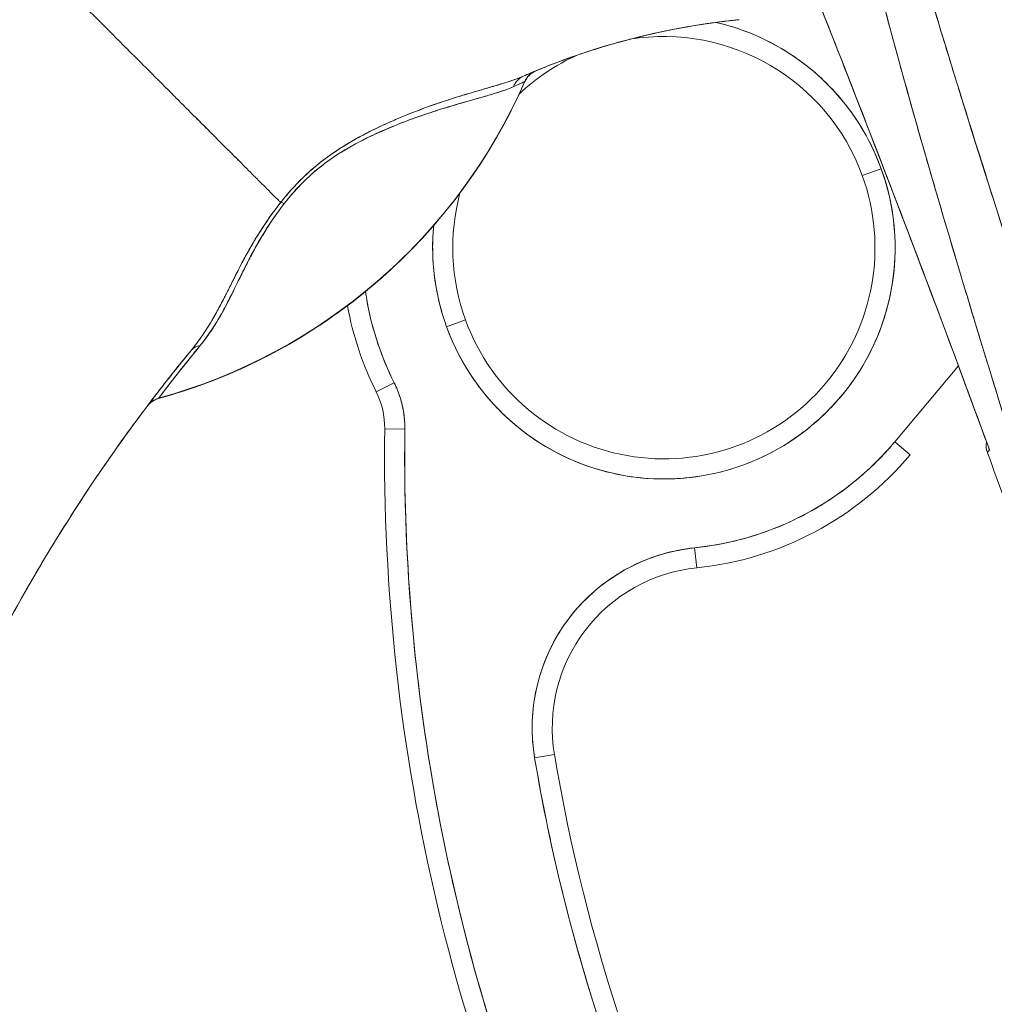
# Model space of a CAD drawing. Header units: inches. Extents: x 11 to 361, y 7 to 222.
# Tile 100 of 174: x 153.987 to 154.941, y 143.046 to 144.009. Entities that reach past the tile are written whole.
import ezdxf

# ---------------------------------------------------------------- set-up
doc = ezdxf.new("R2010")
doc.units = ezdxf.units.IN
doc.header["$LTSCALE"] = 22
doc.header["$MEASUREMENT"] = 0
doc.layers.get('0').update_dxf_attribs({"lineweight": 0})
doc.layers.add('Dimension (ANSI)', color=7, linetype='Continuous', lineweight=5)
doc.layers.add('Visible (ANSI)', color=7, linetype='Continuous', lineweight=5)
doc.styles.add('ROMANS', font='tahoma.ttf')
doc.dimstyles.new('Default (ANSI)', dxfattribs={"dimscale": 22, "dimtxt": 0.07, "dimasz": 0.07, "dimexe": 0.125, "dimexo": 0.0625, "dimgap": 0.031496, "dimtad": 0, "dimtih": 1, "dimtoh": 1, "dimrnd": 1e-08, "dimzin": 0, "dimdsep": 46, "dimtxsty": 'ROMANS', "dimblk": 'Filled-1', "dimcen": 0.09, "dimdle": 0.393701, "dimclrd": 256, "dimclre": 256, "dimclrt": 256, "dimadec": 0, "dimazin": 0, "dimtfac": 0.928571, "dimtofl": 0, "dimtmove": 0, "dimatfit": 3, "dimfxl": 1, "dimtolj": 1, "dimtzin": 0, "dimlwd": -1, "dimlwe": -1, "dimarcsym": 0})

# ---------------------------------------------------------------- blocks, each defined once
blk = doc.blocks.new('Filled-1')
at = {"color": 0}
for p, q in [((0, 0), (-1, 0.17857)), ((-1, 0.17857), (-1, -0.17857)), ((-1, 0), (0, 0)), ((-1, -0.17857), (0, 0))]:
    blk.add_line(p, q, dxfattribs=at)
at = {"color": 0, "flags": 128}
blk.add_lwpolyline([(-1, -0.17857), (0, 0), (-1, 0.17857), (-1, -0.17857)], dxfattribs=at)
at = {"color": 0}
blk.add_solid([(-1, -0.17857), (0, 0), (-1, 0.17857), (-1, -0.17857)], dxfattribs=at)
blk = doc.blocks.new('*D13')
at = {"layer": 'Defpoints', "color": 0, "transparency": 16777216}
for p in [(149.4123, 174.72385), (155.64774, 174.72385), (155.64774, 115.34885)]:
    blk.add_point(p, dxfattribs=at)
at = {"layer": 'Dimension (ANSI)', "transparency": 16777216}
for p, q in [((154.27274, 174.72385), (146.6623, 174.72385)), ((149.4123, 173.18385), (149.4123, 157.21023)), ((149.4123, 116.88885), (149.4123, 145.99385)), ((154.27274, 115.34885), (146.6623, 115.34885))]:
    blk.add_line(p, q, dxfattribs=at)
at = {"layer": 'Dimension (ANSI)', "transparency": 16777216, "xscale": 1.54000000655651, "yscale": 1.54000000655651, "zscale": 1.54000000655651}
for p, rotation in [((149.4123, 174.72385), 90), ((149.4123, 115.34885), 270)]:
    blk.add_blockref('Filled-1', p, dxfattribs=dict(at, rotation=rotation))
at = {"layer": 'Dimension (ANSI)', "transparency": 16777216, "insert": (149.4123, 151.60204), "char_height": 1.54, "attachment_point": 5, "style": 'ROMANS'}
blk.add_mtext('\\A1;\\fTahoma|b0|i0;\\H1.5400;59.38\\P\\fTahoma|b0|i0;\\H1.5400;DOOR\\P\\fTahoma|b0|i0;\\H1.5400;HEIGHT\\P\\fTahoma|b0|i0;\\H1.5400;(2 PL.)', dxfattribs=at)

msp = doc.modelspace()

# ---------------------------------------------------------------- linework, layer by layer
at = {"layer": 'Visible (ANSI)'}
for p, q in [((154.48156, 143.94867), (154.48165, 143.9487)), ((154.48162, 143.94864), (154.48162, 143.94881)), ((154.81202, 143.85669), (154.83052, 143.86341)), ((154.83052, 143.86341), (154.81202, 143.85669)), ((154.40498, 143.7088), (154.42348, 143.71553)), ((154.42348, 143.71553), (154.40498, 143.7088)), ((154.90615, 143.67035), (154.84384, 143.59618)), ((154.33612, 143.6451), (154.35372, 143.65391)), ((154.35372, 143.65391), (154.33612, 143.6451)), ((154.12304, 143.63877), (154.12283, 143.63847)), ((154.12304, 143.63876), (154.12283, 143.63847)), ((154.34445, 143.60883), (154.36413, 143.60858)), ((154.36413, 143.60858), (154.34445, 143.60883)), ((154.85891, 143.58351), (154.84384, 143.59618)), ((154.93637, 143.58843), (154.93637, 143.58843)), ((154.93637, 143.58843), (154.93637, 143.58843)), ((154.93637, 143.58842), (154.93637, 143.58842)), ((154.93638, 143.58843), (154.93638, 143.58843)), ((154.93647, 143.58818), (154.93647, 143.58818)), ((154.64988, 143.47279), (154.64787, 143.49237)), ((154.64787, 143.49237), (154.64988, 143.47279)), ((154.49123, 143.28669), (154.51065, 143.28996)), ((154.51065, 143.28996), (154.49123, 143.28669))]:
    msp.add_line(p, q, dxfattribs=at)
for centre, radius, start, end in [((154.61775, 143.78611), 0.22638, 19.96696, 76.95516), ((154.61775, 143.78611), 0.20669, 19.96696, 99.34358), ((154.61775, 143.78611), 0.20669, 19.96696, 99.34246), ((154.61775, 143.78611), 0.20669, 114.27959, 133.20374), ((154.61775, 143.78611), 0.20669, 114.27848, 133.204), ((154.61775, 143.78611), 0.20669, 114.27665, 114.27929), ((154.61775, 143.78611), 0.20669, 114.27553, 114.27817), ((154.49994, 143.9406), 0.02008, 112.54951, 156.31229), ((154.50004, 143.94064), 0.02008, 112.83681, 156.33161), ((153.97683, 144.16997), 0.55118, 285.36011, 336.32523), ((154.61775, 143.78611), 0.22638, 199.96696, 19.96696), ((154.61775, 143.78611), 0.20669, 199.96696, 19.96696), ((154.61775, 143.78611), 0.20669, 199.96696, 19.96696), ((154.61775, 143.78611), 0.20669, 164.95796, 199.96696), ((154.61775, 143.78611), 0.20669, 164.9577, 199.96696), ((154.61775, 143.78611), 0.22638, 174.47066, 199.96696), ((154.61775, 143.78611), 0.29528, 188.36323, 206.59677), ((154.61775, 143.78611), 0.31496, 190.38625, 206.59677), ((154.61771, 143.7861), 0.31492, 190.386, 206.59869), ((154.26571, 143.60984), 0.09843, 359.26587, 26.59677), ((154.12815, 143.61911), 0.02008, 105.36012, 142.9508), ((154.26571, 143.60984), 0.07874, 359.26587, 26.59677), ((154.26571, 143.60984), 0.07874, 359.26587, 26.59677), ((156.25767, 143.58432), 1.91339, 179.26587, 207.46339), ((156.25767, 143.58432), 1.91339, 179.26587, 207.46339), ((156.25767, 143.58432), 1.8937, 179.26587, 207.46339), ((154.61775, 143.78611), 0.29528, 275.85392, 319.96696), ((154.61775, 143.78611), 0.31496, 275.85392, 319.96696), ((154.61775, 143.7861), 0.31496, 275.85352, 319.96718), ((140.16036, 138.13337), 15.74803, 19.171406, 20.255659), ((154.66594, 143.31613), 0.17717, 95.85392, 189.56386), ((154.66594, 143.31613), 0.15748, 95.85392, 189.56386), ((156.25767, 143.58432), 1.79134, 189.56386, 207.46339), ((156.25767, 143.58432), 1.77165, 189.56386, 207.46339), ((156.25767, 143.58432), 1.77165, 189.56386, 207.46339)]:
    msp.add_arc(centre, radius, start, end, dxfattribs=at)
for centre, major_axis, ratio, start_param, end_param in [((154.70061, 143.99305), (-0.1273, -0.01198), 0.13327, 4.772659, 4.820642), ((154.49994, 143.9406), (-0.0077, 0.01854), 0.999933, 0, 0.763796), ((153.97683, 144.17009), (0.55118, 0), 0.9998, 4.980883, 5.869693), ((153.97683, 144.17009), (-0.55118, 0), 0.9998, 1.83929, 2.7281), ((154.48832, 143.93565), (-0.00804, 0.0184), 0.957286, 0.000421, 0.762482), ((154.48832, 143.93565), (-0.00804, 0.0184), 0.957286, 0.000423, 0.762482), ((154.25594, 143.81767), (-0.01591, 0.01225), 0.236594, 5.544591, 5.861936), ((154.25594, 143.81767), (0.0159, -0.01225), 0.236626, 2.403192, 2.720576), ((154.17067, 143.67309), (-0.01552, 0.01274), 0.76268, 5.653069, 6.282596), ((154.17067, 143.67309), (-0.01552, 0.01274), 0.76268, 5.65307, 6.282597), ((154.12837, 143.61941), (-0.01602, 0.0121), 0.999499, 5.627518, 6.283185), ((154.12837, 143.61941), (-0.00533, 0.01936), 0.999871, 0, 0.655638)]:
    msp.add_ellipse(centre, major_axis=major_axis, ratio=ratio, start_param=start_param, end_param=end_param, dxfattribs=at)
for points, knots in [([(155.04942, 143.30515), (155.02681, 143.37721), (155.00544, 143.44504), (154.98557, 143.50854), (154.9657, 143.57204), (154.94733, 143.63121), (154.93036, 143.68681), (154.91338, 143.7424), (154.89778, 143.79442), (154.8834, 143.84367), (154.86903, 143.89293), (154.85587, 143.93941), (154.84379, 143.9838), (154.83171, 144.02819), (154.8207, 144.07049), (154.81067, 144.11123), (154.80064, 144.15198), (154.79158, 144.19117), (154.78344, 144.22928), (154.77529, 144.2674), (154.76804, 144.30444), (154.76167, 144.34083), (154.7553, 144.37722), (154.74981, 144.41296), (154.74521, 144.44847), (154.74061, 144.48397), (154.73691, 144.51925), (154.73411, 144.55475)], [0, 0, 0, 0, 0.111111, 0.111111, 0.111111, 0.222222, 0.222222, 0.222222, 0.333333, 0.333333, 0.333333, 0.444444, 0.444444, 0.444444, 0.555556, 0.555556, 0.555556, 0.666667, 0.666667, 0.666667, 0.777778, 0.777778, 0.777778, 0.888889, 0.888889, 0.888889, 1, 1, 1, 1]), ([(155.04942, 143.30515), (155.04178, 143.32948), (155.0342, 143.35358), (155.0267, 143.37745), (155.01945, 143.40052), (155.01227, 143.42338), (155.00516, 143.44603), (154.99826, 143.46801), (154.99143, 143.4898), (154.98468, 143.51139), (154.97811, 143.53238), (154.97162, 143.55319), (154.96521, 143.57381), (154.95897, 143.59389), (154.9528, 143.61379), (154.94671, 143.63353), (154.94302, 143.64551), (154.93935, 143.65744), (154.93571, 143.6693), (154.93351, 143.67648), (154.93132, 143.68365), (154.92914, 143.69079), (154.9235, 143.70928), (154.91793, 143.72761), (154.91246, 143.7458), (154.90709, 143.76359), (154.90182, 143.78125), (154.89662, 143.79875), (154.89153, 143.81592), (154.88652, 143.83295), (154.88161, 143.84984), (154.87677, 143.86643), (154.87203, 143.88289), (154.86738, 143.89921), (154.8628, 143.91528), (154.8583, 143.93122), (154.85391, 143.94703), (154.84957, 143.96263), (154.84532, 143.9781), (154.84117, 143.99345), (154.84077, 143.99493), (154.84037, 143.99641), (154.83997, 143.99789), (154.83629, 144.01155), (154.83268, 144.02511), (154.82915, 144.03858), (154.82528, 144.05336), (154.8215, 144.06802), (154.81783, 144.08256), (154.81418, 144.09699), (154.81063, 144.1113), (154.80718, 144.1255), (154.80376, 144.13962), (154.80043, 144.15362), (154.79721, 144.16751), (154.79401, 144.18135), (154.7909, 144.19507), (154.78791, 144.20869), (154.78492, 144.22228), (154.78203, 144.23576), (154.77926, 144.24913), (154.77648, 144.2625), (154.77382, 144.27577), (154.77126, 144.28892), (154.77102, 144.29018), (154.77078, 144.29143), (154.77053, 144.29268), (154.76824, 144.30459), (154.76603, 144.31641), (154.76392, 144.32814), (154.76158, 144.34115), (154.75936, 144.35405), (154.75725, 144.36685), (154.75512, 144.37972), (154.75312, 144.39247), (154.75124, 144.40512), (154.74934, 144.41786), (154.74756, 144.43049), (154.74591, 144.443), (154.74424, 144.45564), (154.74269, 144.46815), (154.74127, 144.48054), (154.73983, 144.49308), (154.73852, 144.5055), (154.73733, 144.51778), (154.73613, 144.53024), (154.73506, 144.54257), (154.73411, 144.55475)], [0, 0, 0, 0, 0.047674, 0.047674, 0.047674, 0.093754, 0.093754, 0.093754, 0.138483, 0.138483, 0.138483, 0.181962, 0.181962, 0.181962, 0.224293, 0.224293, 0.224293, 0.25, 0.25, 0.25, 0.265575, 0.265575, 0.265575, 0.305906, 0.305906, 0.305906, 0.345378, 0.345378, 0.345378, 0.384081, 0.384081, 0.384081, 0.422102, 0.422102, 0.422102, 0.459526, 0.459526, 0.459526, 0.496435, 0.496435, 0.496435, 0.5, 0.5, 0.5, 0.53291, 0.53291, 0.53291, 0.569025, 0.569025, 0.569025, 0.604849, 0.604849, 0.604849, 0.640453, 0.640453, 0.640453, 0.675905, 0.675905, 0.675905, 0.711275, 0.711275, 0.711275, 0.746632, 0.746632, 0.746632, 0.75, 0.75, 0.75, 0.782043, 0.782043, 0.782043, 0.817582, 0.817582, 0.817582, 0.853329, 0.853329, 0.853329, 0.889364, 0.889364, 0.889364, 0.925766, 0.925766, 0.925766, 0.962618, 0.962618, 0.962618, 1, 1, 1, 1]), ([(155.11019, 143.30449), (155.07, 143.42911), (155.03196, 143.54849), (154.99536, 143.6624), (154.95875, 143.77632), (154.92359, 143.88478), (154.89199, 143.98841), (154.8604, 144.09205), (154.83238, 144.19087), (154.81002, 144.28456), (154.78767, 144.37825), (154.77097, 144.46682), (154.75925, 144.55036)], [0, 0, 0, 0, 0.25, 0.25, 0.25, 0.5, 0.5, 0.5, 0.75, 0.75, 0.75, 1, 1, 1, 1]), ([(154.75925, 144.55036), (154.76089, 144.53806), (154.76265, 144.52577), (154.76451, 144.51349), (154.76638, 144.50112), (154.76836, 144.48876), (154.77043, 144.47641), (154.77252, 144.46395), (154.77472, 144.45151), (154.77701, 144.43908), (154.77932, 144.42652), (154.78172, 144.41398), (154.78422, 144.40144), (154.78675, 144.38877), (154.78937, 144.3761), (154.79207, 144.36345), (154.79481, 144.35063), (154.79764, 144.33782), (154.80055, 144.32503), (154.8035, 144.31205), (154.80653, 144.29908), (154.80964, 144.28612), (154.81281, 144.27295), (154.81605, 144.25978), (154.81936, 144.24663), (154.82273, 144.23324), (154.82618, 144.21987), (154.82969, 144.2065), (154.83327, 144.19286), (154.83692, 144.17923), (154.84063, 144.16561), (154.84443, 144.1517), (154.84829, 144.13779), (154.8522, 144.12389), (154.85621, 144.10966), (154.86028, 144.09543), (154.8644, 144.08122), (154.86863, 144.06664), (154.87291, 144.05206), (154.87724, 144.03749), (154.88169, 144.02252), (154.88618, 144.00755), (154.89072, 143.99258), (154.8954, 143.97718), (154.90012, 143.96178), (154.90487, 143.94638), (154.90715, 143.93901), (154.90943, 143.93164), (154.91173, 143.92428), (154.91438, 143.91576), (154.91704, 143.90724), (154.9197, 143.89873), (154.92485, 143.88232), (154.93003, 143.86591), (154.93523, 143.8495), (154.94062, 143.83251), (154.94604, 143.81552), (154.95148, 143.79853), (154.95712, 143.7809), (154.96279, 143.76328), (154.96846, 143.74566), (154.97437, 143.72733), (154.98029, 143.70901), (154.98621, 143.69069), (154.99238, 143.6716), (154.99857, 143.65252), (155.00475, 143.63344), (155.0112, 143.61352), (155.01765, 143.5936), (155.02409, 143.57368), (155.03083, 143.55286), (155.03756, 143.53203), (155.04428, 143.51119), (155.05132, 143.48937), (155.05834, 143.46755), (155.06533, 143.44571), (155.07267, 143.42281), (155.07999, 143.3999), (155.08727, 143.37698), (155.09495, 143.35283), (155.10258, 143.32866), (155.11019, 143.30449)], [0, 0, 0, 0, 0.029086, 0.029086, 0.029086, 0.058387, 0.058387, 0.058387, 0.087935, 0.087935, 0.087935, 0.117777, 0.117777, 0.117777, 0.147957, 0.147957, 0.147957, 0.178529, 0.178529, 0.178529, 0.20955, 0.20955, 0.20955, 0.24108, 0.24108, 0.24108, 0.273185, 0.273185, 0.273185, 0.305936, 0.305936, 0.305936, 0.339407, 0.339407, 0.339407, 0.37368, 0.37368, 0.37368, 0.408841, 0.408841, 0.408841, 0.44498, 0.44498, 0.44498, 0.482193, 0.482193, 0.482193, 0.5, 0.5, 0.5, 0.520588, 0.520588, 0.520588, 0.560289, 0.560289, 0.560289, 0.60142, 0.60142, 0.60142, 0.644109, 0.644109, 0.644109, 0.688496, 0.688496, 0.688496, 0.734731, 0.734731, 0.734731, 0.782977, 0.782977, 0.782977, 0.833414, 0.833414, 0.833414, 0.886232, 0.886232, 0.886232, 0.941632, 0.941632, 0.941632, 1, 1, 1, 1]), ([(154.72164, 144.14588), (154.73042, 144.12412), (154.73916, 144.10234), (154.74786, 144.08055), (154.7623, 144.04441), (154.77663, 144.00823), (154.79085, 143.97201), (154.80648, 143.9322), (154.82197, 143.89234), (154.83732, 143.85242), (154.85415, 143.80864), (154.8708, 143.76481), (154.88728, 143.7209), (154.90386, 143.67673), (154.92026, 143.63249), (154.93647, 143.58818)], [0, 0, 0, 0, 0.117776, 0.117776, 0.117776, 0.3131, 0.3131, 0.3131, 0.52777, 0.52777, 0.52777, 0.763163, 0.763163, 0.763163, 1, 1, 1, 1]), ([(154.72164, 144.14588), (154.74381, 144.09096), (154.76663, 144.03369), (154.79001, 143.97415), (154.81339, 143.9146), (154.83733, 143.85277), (154.86176, 143.78847), (154.8862, 143.72416), (154.91114, 143.65739), (154.93647, 143.58818)], [0, 0, 0, 0, 0.333333, 0.333333, 0.333333, 0.666667, 0.666667, 0.666667, 1, 1, 1, 1]), ([(153.81482, 143.36073), (153.82425, 143.38768), (153.83281, 143.41498), (153.84073, 143.44272), (153.84866, 143.47046), (153.85596, 143.49864), (153.86285, 143.52728), (153.86974, 143.55593), (153.87622, 143.58504), (153.88252, 143.61463), (153.88882, 143.64422), (153.89493, 143.67428), (153.90106, 143.70477), (153.9072, 143.73526), (153.91335, 143.76619), (153.91971, 143.79748), (153.92607, 143.82877), (153.93265, 143.86042), (153.9396, 143.89233), (153.94656, 143.92425), (153.9539, 143.95642), (153.96177, 143.98873), (153.96964, 144.02103), (153.97803, 144.05345), (153.98709, 144.08586)], [0, 0, 0, 0, 0.125006, 0.125006, 0.125006, 0.250011, 0.250011, 0.250011, 0.375017, 0.375017, 0.375017, 0.500022, 0.500022, 0.500022, 0.625028, 0.625028, 0.625028, 0.750033, 0.750033, 0.750033, 0.875039, 0.875039, 0.875039, 1, 1, 1, 1]), ([(154.24261, 143.83039), (154.24199, 143.831), (154.24136, 143.83163), (154.24072, 143.83227), (154.23873, 143.83425), (154.23663, 143.83635), (154.23441, 143.83856), (154.23217, 143.84079), (154.22982, 143.84314), (154.22736, 143.8456), (154.22488, 143.84807), (154.22228, 143.85066), (154.21958, 143.85336), (154.21855, 143.85439), (154.2175, 143.85544), (154.21643, 143.8565), (154.21187, 143.86106), (154.20703, 143.86589), (154.20193, 143.87098), (154.19877, 143.87415), (154.1955, 143.87741), (154.19214, 143.88077), (154.18877, 143.88414), (154.18531, 143.8876), (154.18176, 143.89115), (154.17821, 143.89471), (154.17457, 143.89836), (154.17084, 143.90209), (154.16712, 143.90581), (154.16332, 143.90962), (154.15943, 143.91351), (154.15317, 143.91977), (154.14671, 143.92625), (154.14004, 143.93292), (154.13851, 143.93446), (154.13697, 143.936), (154.13542, 143.93755), (154.12729, 143.94568), (154.11888, 143.95409), (154.11024, 143.96272), (154.10443, 143.96854), (154.09851, 143.97446), (154.09251, 143.98046), (154.08985, 143.98311), (154.08718, 143.98578), (154.0845, 143.98847), (154.07608, 143.99689), (154.0675, 144.00546), (154.05877, 144.0142), (154.05285, 144.02012), (154.04686, 144.0261), (154.0408, 144.03216), (154.03841, 144.03454), (154.03602, 144.03694), (154.03361, 144.03934), (154.02562, 144.04733), (154.01756, 144.05539), (154.00957, 144.06338), (154.00197, 144.07098), (153.99444, 144.07852), (153.98709, 144.08586)], [0, 0, 0, 0, 0.014459, 0.014459, 0.014459, 0.059138, 0.059138, 0.059138, 0.104088, 0.104088, 0.104088, 0.149346, 0.149346, 0.149346, 0.166667, 0.166667, 0.166667, 0.24084, 0.24084, 0.24084, 0.286952, 0.286952, 0.286952, 0.333189, 0.333189, 0.333189, 0.379462, 0.379462, 0.379462, 0.425634, 0.425634, 0.425634, 0.5, 0.5, 0.5, 0.517058, 0.517058, 0.517058, 0.606463, 0.606463, 0.606463, 0.666667, 0.666667, 0.666667, 0.693307, 0.693307, 0.693307, 0.776792, 0.776792, 0.776792, 0.833333, 0.833333, 0.833333, 0.855634, 0.855634, 0.855634, 0.929684, 0.929684, 0.929684, 1, 1, 1, 1]), ([(153.98709, 144.08586), (153.99443, 144.07852), (154.00197, 144.07098), (154.00957, 144.06338), (154.01756, 144.05539), (154.02562, 144.04733), (154.03361, 144.03934), (154.036, 144.03696), (154.03838, 144.03458), (154.04075, 144.03221), (154.04682, 144.02614), (154.05283, 144.02014), (154.05877, 144.0142), (154.0675, 144.00546), (154.07608, 143.99689), (154.0845, 143.98847), (154.08718, 143.98578), (154.08985, 143.98312), (154.0925, 143.98046), (154.09851, 143.97446), (154.10443, 143.96854), (154.11024, 143.96272), (154.11888, 143.95409), (154.12729, 143.94568), (154.13542, 143.93755), (154.13696, 143.936), (154.1385, 143.93446), (154.14003, 143.93293), (154.1467, 143.92626), (154.15317, 143.91978), (154.15943, 143.91351), (154.1672, 143.90573), (154.17464, 143.89828), (154.18173, 143.89118), (154.18884, 143.88407), (154.19558, 143.87733), (154.20193, 143.87098), (154.20703, 143.86589), (154.21188, 143.86105), (154.21644, 143.8565), (154.2175, 143.85543), (154.21855, 143.85439), (154.21958, 143.85336), (154.22228, 143.85066), (154.22488, 143.84807), (154.22736, 143.8456), (154.22982, 143.84314), (154.23217, 143.84079), (154.2344, 143.83856), (154.23663, 143.83635), (154.23873, 143.83425), (154.24072, 143.83227), (154.24136, 143.83163), (154.24199, 143.831), (154.24261, 143.83039)], [0, 0, 0, 0, 0.070424, 0.070424, 0.070424, 0.144534, 0.144534, 0.144534, 0.166667, 0.166667, 0.166667, 0.223344, 0.223344, 0.223344, 0.306735, 0.306735, 0.306735, 0.333333, 0.333333, 0.333333, 0.393546, 0.393546, 0.393546, 0.482972, 0.482972, 0.482972, 0.5, 0.5, 0.5, 0.574384, 0.574384, 0.574384, 0.666667, 0.666667, 0.666667, 0.759127, 0.759127, 0.759127, 0.833333, 0.833333, 0.833333, 0.850626, 0.850626, 0.850626, 0.89589, 0.89589, 0.89589, 0.940848, 0.940848, 0.940848, 0.985537, 0.985537, 0.985537, 1, 1, 1, 1]), ([(154.48028, 143.95404), (154.51307, 143.96838), (154.54683, 143.98014), (154.58113, 143.98925), (154.61543, 143.99836), (154.65028, 144.00482), (154.68527, 144.00863)], [0, 0, 0, 0, 0.5, 0.5, 0.5, 1, 1, 1, 1]), ([(154.68527, 144.00863), (154.67947, 144.008), (154.67369, 144.00729), (154.6679, 144.00652), (154.64672, 144.00368), (154.62561, 143.99986), (154.60466, 143.99507), (154.58372, 143.99027), (154.56294, 143.9845), (154.54242, 143.97777), (154.5219, 143.97103), (154.50164, 143.96333), (154.48173, 143.95467), (154.48124, 143.95446), (154.48076, 143.95425), (154.48028, 143.95404)], [0, 0, 0, 0, 0.082787, 0.082787, 0.082787, 0.386071, 0.386071, 0.386071, 0.689355, 0.689355, 0.689355, 0.992639, 0.992639, 0.992639, 1, 1, 1, 1]), ([(154.56095, 143.98357), (154.58023, 143.98931), (154.59977, 143.99423), (154.61947, 143.99829), (154.6412, 144.00277), (154.66312, 144.00621), (154.68527, 144.00863)], [0.3646266, 0.3646266, 0.3646266, 0.3646266, 0.6666667, 0.6666667, 0.6666667, 1, 1, 1, 1]), ([(154.83052, 143.86341), (154.8257, 143.87663), (154.81979, 143.88917), (154.81273, 143.90114), (154.80566, 143.9131), (154.79745, 143.92449), (154.78827, 143.935), (154.7791, 143.94551), (154.76896, 143.95516), (154.75801, 143.9638), (154.74707, 143.97243), (154.73532, 143.98006), (154.72297, 143.98655), (154.71062, 143.99303), (154.69766, 143.99837), (154.68433, 144.00247), (154.67922, 144.00404), (154.67405, 144.00544), (154.66885, 144.00664)], [0, 0, 0, 0, 0.0588235, 0.0588235, 0.0588235, 0.1176471, 0.1176471, 0.1176471, 0.1764706, 0.1764706, 0.1764706, 0.2352941, 0.2352941, 0.2352941, 0.2941176, 0.2941176, 0.2941176, 0.3166635, 0.3166635, 0.3166635, 0.3166635]), ([(154.68527, 144.00863), (154.68594, 144.0087), (154.68662, 144.00877), (154.68729, 144.00884), (154.68797, 144.00892), (154.68864, 144.00899), (154.68932, 144.00906), (154.68999, 144.00913), (154.69067, 144.0092), (154.69135, 144.00927)], [0, 0, 0, 0, 0.333333, 0.333333, 0.333333, 0.666667, 0.666667, 0.666667, 1, 1, 1, 1]), ([(154.49224, 143.95914), (154.49205, 143.95906), (154.49149, 143.95883), (154.49049, 143.95841), (154.49045, 143.95839), (154.4904, 143.95838), (154.49036, 143.95836), (154.48937, 143.95794), (154.48799, 143.95736), (154.48634, 143.95666), (154.48462, 143.95593), (154.48262, 143.95507), (154.48028, 143.95404)], [0, 0, 0, 0, 0.333333, 0.333333, 0.333333, 0.347376, 0.347376, 0.347376, 0.666667, 0.666667, 0.666667, 1, 1, 1, 1]), ([(154.48999, 143.9582), (154.48925, 143.95789), (154.48832, 143.9575), (154.48721, 143.95703), (154.48707, 143.95697), (154.48693, 143.95691), (154.48678, 143.95685), (154.48504, 143.95611), (154.48287, 143.95517), (154.48028, 143.95404)], [0.4162741, 0.4162741, 0.4162741, 0.4162741, 0.6387921, 0.6387921, 0.6387921, 0.6666667, 0.6666667, 0.6666667, 1, 1, 1, 1]), ([(154.48165, 143.9487), (154.4824, 143.95035), (154.4833, 143.95185), (154.48436, 143.95318), (154.48541, 143.9545), (154.48662, 143.95567), (154.48795, 143.95667), (154.48928, 143.95766), (154.49074, 143.9585), (154.49232, 143.95918)], [0, 0, 0, 0, 0.3333333, 0.3333333, 0.3333333, 0.6666667, 0.6666667, 0.6666667, 0.9990988, 0.9990988, 0.9990988, 0.9990988]), ([(154.12283, 143.63847), (154.15442, 143.64715), (154.18478, 143.65845), (154.21419, 143.67251), (154.24361, 143.68658), (154.27208, 143.70341), (154.29875, 143.72256), (154.32541, 143.74172), (154.35027, 143.76322), (154.37307, 143.78683), (154.39588, 143.81045), (154.41663, 143.83619), (154.43479, 143.86325), (154.45295, 143.89032), (154.4685, 143.91871), (154.48165, 143.9487)], [0, 0, 0, 0, 0.2, 0.2, 0.2, 0.4, 0.4, 0.4, 0.6, 0.6, 0.6, 0.8, 0.8, 0.8, 1, 1, 1, 1]), ([(154.48028, 143.95404), (154.47581, 143.95209), (154.47052, 143.95017), (154.4642, 143.94814), (154.46226, 143.94752), (154.46021, 143.94688), (154.45806, 143.94623), (154.45624, 143.94567), (154.45435, 143.94511), (154.45239, 143.94452), (154.4476, 143.9431), (154.44245, 143.9416), (154.43712, 143.94005), (154.43375, 143.93906), (154.43031, 143.93805), (154.42685, 143.93702), (154.4243, 143.93626), (154.42173, 143.93549), (154.41915, 143.9347), (154.41872, 143.93457), (154.41829, 143.93443), (154.41785, 143.9343), (154.40989, 143.93185), (154.40182, 143.92924), (154.39364, 143.9264), (154.39332, 143.92629), (154.39299, 143.92617), (154.39266, 143.92606), (154.38313, 143.92273), (154.37345, 143.91911), (154.36383, 143.91518), (154.36171, 143.91431), (154.3596, 143.91343), (154.35749, 143.91254), (154.35635, 143.91206), (154.35521, 143.91157), (154.35407, 143.91108), (154.34502, 143.90716), (154.33609, 143.90298), (154.32739, 143.89851), (154.32597, 143.89779), (154.32456, 143.89705), (154.32316, 143.89631), (154.3125, 143.89066), (154.30225, 143.88456), (154.29272, 143.87791), (154.29233, 143.87764), (154.29193, 143.87736), (154.29154, 143.87708), (154.28168, 143.87011), (154.27263, 143.86255), (154.26448, 143.85471), (154.25632, 143.84686), (154.24906, 143.83873), (154.24261, 143.83039)], [0, 0, 0, 0, 0.095523, 0.095523, 0.095523, 0.125, 0.125, 0.125, 0.150006, 0.150006, 0.150006, 0.211266, 0.211266, 0.211266, 0.25, 0.25, 0.25, 0.278579, 0.278579, 0.278579, 0.283368, 0.283368, 0.283368, 0.371453, 0.371453, 0.371453, 0.375, 0.375, 0.375, 0.477463, 0.477463, 0.477463, 0.5, 0.5, 0.5, 0.512193, 0.512193, 0.512193, 0.609209, 0.609209, 0.609209, 0.625, 0.625, 0.625, 0.744987, 0.744987, 0.744987, 0.75, 0.75, 0.75, 0.875, 0.875, 0.875, 1, 1, 1, 1]), ([(154.48028, 143.95404), (154.47758, 143.95286), (154.47464, 143.95173), (154.47151, 143.95062), (154.46783, 143.94931), (154.46388, 143.94803), (154.45974, 143.94674), (154.45819, 143.94626), (154.45661, 143.94578), (154.455, 143.9453), (154.45154, 143.94426), (154.44796, 143.94321), (154.44428, 143.94214), (154.43788, 143.94027), (154.4312, 143.93833), (154.42433, 143.93627), (154.41593, 143.93373), (154.40725, 143.93101), (154.39845, 143.92804), (154.39594, 143.9272), (154.39343, 143.92633), (154.39091, 143.92545), (154.3837, 143.92292), (154.37645, 143.92021), (154.36922, 143.91735), (154.36502, 143.91568), (154.36083, 143.91396), (154.35666, 143.91219), (154.35124, 143.90988), (154.34584, 143.90746), (154.34051, 143.90496), (154.33468, 143.90222), (154.32892, 143.89937), (154.32327, 143.89637), (154.31947, 143.89436), (154.31572, 143.89228), (154.31204, 143.89015), (154.30526, 143.88621), (154.2987, 143.88207), (154.29248, 143.87774), (154.28974, 143.87583), (154.28707, 143.87388), (154.28445, 143.87188), (154.27792, 143.86691), (154.27175, 143.86164), (154.2658, 143.85597), (154.26384, 143.8541), (154.2619, 143.85219), (154.25999, 143.85024), (154.25379, 143.8439), (154.24794, 143.83716), (154.24261, 143.83039)], [0, 0, 0, 0, 0.047704, 0.047704, 0.047704, 0.103949, 0.103949, 0.103949, 0.125, 0.125, 0.125, 0.170549, 0.170549, 0.170549, 0.25, 0.25, 0.25, 0.347289, 0.347289, 0.347289, 0.375, 0.375, 0.375, 0.454119, 0.454119, 0.454119, 0.5, 0.5, 0.5, 0.559712, 0.559712, 0.559712, 0.625, 0.625, 0.625, 0.668948, 0.668948, 0.668948, 0.75, 0.75, 0.75, 0.785781, 0.785781, 0.785781, 0.875, 0.875, 0.875, 0.904424, 0.904424, 0.904424, 1, 1, 1, 1]), ([(154.47034, 143.94364), (154.47293, 143.94481), (154.47511, 143.94579), (154.47684, 143.94656), (154.47865, 143.94738), (154.47996, 143.94796), (154.48074, 143.9483), (154.48121, 143.94851), (154.48149, 143.94864), (154.48156, 143.94867)], [0, 0, 0, 0, 0.370836, 0.370836, 0.370836, 0.760631, 0.760631, 0.760631, 1, 1, 1, 1]), ([(154.47034, 143.94364), (154.47275, 143.94477), (154.47472, 143.94564), (154.47635, 143.94635), (154.47799, 143.94707), (154.47928, 143.94764), (154.48014, 143.94804), (154.48101, 143.94843), (154.48147, 143.94863), (154.48156, 143.94867)], [0, 0, 0, 0, 0.333333, 0.333333, 0.333333, 0.666667, 0.666667, 0.666667, 1, 1, 1, 1]), ([(154.24613, 143.82926), (154.25113, 143.83572), (154.25659, 143.8421), (154.26246, 143.84811), (154.26744, 143.85322), (154.27271, 143.85806), (154.27812, 143.86255), (154.28059, 143.8646), (154.2831, 143.86658), (154.28563, 143.86848), (154.29424, 143.87494), (154.30314, 143.88051), (154.3119, 143.88547), (154.31288, 143.88602), (154.31385, 143.88656), (154.31483, 143.8871), (154.32306, 143.89165), (154.33118, 143.89559), (154.33906, 143.89914), (154.34852, 143.9034), (154.35765, 143.9071), (154.36639, 143.91037), (154.37208, 143.91251), (154.37761, 143.91446), (154.38296, 143.91626), (154.38675, 143.91753), (154.39045, 143.91874), (154.39405, 143.91989), (154.40269, 143.92265), (154.41077, 143.92507), (154.41827, 143.92726), (154.42447, 143.92907), (154.43027, 143.93072), (154.43567, 143.93226), (154.43617, 143.93241), (154.43666, 143.93255), (154.43715, 143.93269), (154.44234, 143.93417), (154.44713, 143.93555), (154.45153, 143.93689), (154.45547, 143.93809), (154.45909, 143.93927), (154.46238, 143.94045), (154.4653, 143.9415), (154.46796, 143.94255), (154.47034, 143.94364)], [0, 0, 0, 0, 0.067597, 0.067597, 0.067597, 0.125, 0.125, 0.125, 0.151167, 0.151167, 0.151167, 0.240091, 0.240091, 0.240091, 0.25, 0.25, 0.25, 0.333853, 0.333853, 0.333853, 0.434449, 0.434449, 0.434449, 0.5, 0.5, 0.5, 0.546484, 0.546484, 0.546484, 0.657929, 0.657929, 0.657929, 0.75, 0.75, 0.75, 0.758447, 0.758447, 0.758447, 0.848119, 0.848119, 0.848119, 0.928517, 0.928517, 0.928517, 1, 1, 1, 1]), ([(154.24613, 143.82926), (154.25171, 143.83675), (154.2581, 143.84393), (154.26523, 143.85089), (154.27235, 143.85785), (154.2802, 143.86459), (154.28872, 143.87077), (154.29723, 143.87695), (154.30642, 143.88258), (154.316, 143.88773), (154.32557, 143.89289), (154.33554, 143.89757), (154.34565, 143.90191), (154.35576, 143.90625), (154.36602, 143.91024), (154.37623, 143.9139), (154.38644, 143.91755), (154.39661, 143.92087), (154.40664, 143.92388), (154.41666, 143.9269), (154.42647, 143.92965), (154.43487, 143.93204), (154.44327, 143.93442), (154.45032, 143.93642), (154.45615, 143.93832), (154.46198, 143.94023), (154.46662, 143.94202), (154.47034, 143.94364)], [0, 0, 0, 0, 0.111111, 0.111111, 0.111111, 0.222222, 0.222222, 0.222222, 0.333333, 0.333333, 0.333333, 0.444444, 0.444444, 0.444444, 0.555556, 0.555556, 0.555556, 0.666667, 0.666667, 0.666667, 0.777778, 0.777778, 0.777778, 0.888889, 0.888889, 0.888889, 1, 1, 1, 1]), ([(154.40498, 143.7088), (154.4098, 143.69558), (154.41572, 143.68304), (154.42278, 143.67108), (154.42984, 143.65911), (154.43805, 143.64773), (154.44723, 143.63721), (154.45641, 143.6267), (154.46655, 143.61705), (154.47749, 143.60842), (154.48844, 143.59978), (154.50019, 143.59215), (154.51254, 143.58567), (154.52489, 143.57918), (154.53784, 143.57384), (154.55117, 143.56974), (154.5645, 143.56564), (154.57822, 143.56277), (154.59208, 143.56119), (154.60594, 143.55961), (154.61994, 143.55931), (154.63386, 143.5603), (154.64777, 143.56129), (154.66159, 143.56358), (154.67509, 143.56711), (154.68858, 143.57064), (154.70175, 143.57543), (154.71437, 143.58138), (154.72698, 143.58733), (154.73904, 143.59446), (154.75035, 143.60263), (154.76166, 143.6108), (154.7722, 143.62002), (154.78182, 143.63013), (154.79143, 143.64024), (154.8001, 143.65124), (154.80769, 143.66294), (154.81528, 143.67465), (154.82179, 143.68705), (154.82709, 143.69995), (154.8324, 143.71285), (154.83651, 143.72625), (154.83936, 143.73989), (154.84221, 143.75354), (154.84379, 143.76745), (154.84408, 143.7814), (154.84437, 143.79535), (154.84336, 143.80936), (154.84109, 143.82306), (154.83883, 143.83677), (154.83531, 143.85018), (154.83052, 143.86341)], [0, 0, 0, 0, 0.058824, 0.058824, 0.058824, 0.117647, 0.117647, 0.117647, 0.176471, 0.176471, 0.176471, 0.235294, 0.235294, 0.235294, 0.294118, 0.294118, 0.294118, 0.352941, 0.352941, 0.352941, 0.411765, 0.411765, 0.411765, 0.470588, 0.470588, 0.470588, 0.529412, 0.529412, 0.529412, 0.588235, 0.588235, 0.588235, 0.647059, 0.647059, 0.647059, 0.705882, 0.705882, 0.705882, 0.764706, 0.764706, 0.764706, 0.823529, 0.823529, 0.823529, 0.882353, 0.882353, 0.882353, 0.941176, 0.941176, 0.941176, 1, 1, 1, 1]), ([(154.24261, 143.83039), (154.24167, 143.82919), (154.24073, 143.82797), (154.23979, 143.82675), (154.2372, 143.82333), (154.23463, 143.81983), (154.23209, 143.81624), (154.22943, 143.81247), (154.22682, 143.80861), (154.22426, 143.80468), (154.22248, 143.80194), (154.22073, 143.79918), (154.21902, 143.79639), (154.21813, 143.79495), (154.21726, 143.79351), (154.21639, 143.79206), (154.21371, 143.78757), (154.21112, 143.78302), (154.2086, 143.77843), (154.20594, 143.7736), (154.20338, 143.76873), (154.20087, 143.76385), (154.20009, 143.76234), (154.19933, 143.76084), (154.19856, 143.75933), (154.19672, 143.75571), (154.19491, 143.75208), (154.1931, 143.74846), (154.19043, 143.74314), (154.18777, 143.73783), (154.18502, 143.73255), (154.18316, 143.72899), (154.18125, 143.72545), (154.17928, 143.72192), (154.17817, 143.71994), (154.17705, 143.71797), (154.17589, 143.716), (154.17271, 143.71057), (154.16933, 143.70519), (154.16569, 143.69989), (154.16242, 143.69513), (154.15893, 143.69043), (154.15516, 143.68584)], [0, 0, 0, 0, 0.028646, 0.028646, 0.028646, 0.108264, 0.108264, 0.108264, 0.191862, 0.191862, 0.191862, 0.25, 0.25, 0.25, 0.279904, 0.279904, 0.279904, 0.37246, 0.37246, 0.37246, 0.469969, 0.469969, 0.469969, 0.5, 0.5, 0.5, 0.572304, 0.572304, 0.572304, 0.678496, 0.678496, 0.678496, 0.75, 0.75, 0.75, 0.790087, 0.790087, 0.790087, 0.900698, 0.900698, 0.900698, 1, 1, 1, 1]), ([(154.24261, 143.83039), (154.23501, 143.82074), (154.22821, 143.81093), (154.22211, 143.80133), (154.22202, 143.80119), (154.22194, 143.80106), (154.22185, 143.80092), (154.21623, 143.79207), (154.21121, 143.78338), (154.20646, 143.77453), (154.20613, 143.77393), (154.20581, 143.77332), (154.20549, 143.77272), (154.20371, 143.76938), (154.20197, 143.766), (154.20024, 143.76262), (154.19906, 143.76031), (154.1979, 143.758), (154.19673, 143.75568), (154.19469, 143.75162), (154.19267, 143.74755), (154.19062, 143.74348), (154.19009, 143.74244), (154.18957, 143.7414), (154.18904, 143.74036), (154.18679, 143.73593), (154.18451, 143.73152), (154.18213, 143.72712), (154.18, 143.72316), (154.17779, 143.71922), (154.17547, 143.71529), (154.17526, 143.71494), (154.17505, 143.71458), (154.17484, 143.71422), (154.17291, 143.71099), (154.1709, 143.70776), (154.16881, 143.70456), (154.1666, 143.70118), (154.1643, 143.69783), (154.16189, 143.69453), (154.15974, 143.69159), (154.1575, 143.68869), (154.15516, 143.68584)], [0, 0, 0, 0, 0.2, 0.2, 0.2, 0.202822, 0.202822, 0.202822, 0.387433, 0.387433, 0.387433, 0.4, 0.4, 0.4, 0.469613, 0.469613, 0.469613, 0.517, 0.517, 0.517, 0.6, 0.6, 0.6, 0.621251, 0.621251, 0.621251, 0.71154, 0.71154, 0.71154, 0.792621, 0.792621, 0.792621, 0.8, 0.8, 0.8, 0.866842, 0.866842, 0.866842, 0.937291, 0.937291, 0.937291, 1, 1, 1, 1]), ([(154.16386, 143.69036), (154.16744, 143.6947), (154.17077, 143.69922), (154.17392, 143.70391), (154.17728, 143.70889), (154.18044, 143.71406), (154.18349, 143.71944), (154.1864, 143.72457), (154.18922, 143.7299), (154.19203, 143.73542), (154.19454, 143.74036), (154.19705, 143.74547), (154.19967, 143.75074), (154.19988, 143.75115), (154.20009, 143.75157), (154.20029, 143.75199), (154.2025, 143.7564), (154.20471, 143.7609), (154.20702, 143.76549), (154.20932, 143.77006), (154.2117, 143.77471), (154.21424, 143.77945), (154.21653, 143.78373), (154.21895, 143.78809), (154.22152, 143.79249), (154.22384, 143.79649), (154.22629, 143.80052), (154.22887, 143.80459), (154.2312, 143.80827), (154.23365, 143.81197), (154.23621, 143.81568), (154.23853, 143.81904), (154.24095, 143.82241), (154.24346, 143.82577), (154.24434, 143.82693), (154.24523, 143.8281), (154.24613, 143.82926)], [0, 0, 0, 0, 0.123264, 0.123264, 0.123264, 0.254167, 0.254167, 0.254167, 0.37913, 0.37913, 0.37913, 0.491157, 0.491157, 0.491157, 0.5, 0.5, 0.5, 0.593399, 0.593399, 0.593399, 0.686267, 0.686267, 0.686267, 0.770296, 0.770296, 0.770296, 0.846506, 0.846506, 0.846506, 0.915548, 0.915548, 0.915548, 0.978208, 0.978208, 0.978208, 1, 1, 1, 1]), ([(154.16386, 143.69036), (154.17222, 143.70121), (154.17994, 143.71276), (154.18649, 143.72451), (154.19303, 143.73626), (154.19841, 143.74822), (154.2043, 143.76027), (154.21018, 143.77233), (154.21656, 143.7845), (154.22354, 143.79614), (154.23051, 143.80778), (154.23807, 143.81887), (154.24613, 143.82926)], [0, 0, 0, 0, 0.25, 0.25, 0.25, 0.5, 0.5, 0.5, 0.75, 0.75, 0.75, 1, 1, 1, 1]), ([(154.39243, 143.80792), (154.39188, 143.80223), (154.39154, 143.79653), (154.39142, 143.79081), (154.39114, 143.77686), (154.39215, 143.76286), (154.39441, 143.74915), (154.39668, 143.73544), (154.40019, 143.72203), (154.40498, 143.7088)], [0.8582615, 0.8582615, 0.8582615, 0.8582615, 0.8823529, 0.8823529, 0.8823529, 0.9411765, 0.9411765, 0.9411765, 1, 1, 1, 1]), ([(154.35372, 143.65391), (154.34753, 143.66627), (154.34225, 143.67895), (154.33785, 143.69207), (154.33345, 143.70519), (154.32994, 143.71875), (154.32741, 143.73236), (154.32674, 143.73596), (154.32614, 143.73955), (154.32561, 143.74316)], [0, 0, 0, 0, 0.3333333, 0.3333333, 0.3333333, 0.6666667, 0.6666667, 0.6666667, 0.7546597, 0.7546597, 0.7546597, 0.7546597]), ([(153.92239, 143.31194), (153.93778, 143.34589), (153.95419, 143.37907), (153.97159, 143.41156), (153.98899, 143.44404), (154.00737, 143.47582), (154.02676, 143.50693), (154.04614, 143.53805), (154.06651, 143.5685), (154.0879, 143.59831), (154.10929, 143.62812), (154.1317, 143.65729), (154.15516, 143.68584)], [0, 0, 0, 0, 0.25, 0.25, 0.25, 0.5, 0.5, 0.5, 0.75, 0.75, 0.75, 1, 1, 1, 1]), ([(154.15516, 143.68584), (154.14149, 143.66921), (154.12819, 143.65237), (154.11523, 143.63532), (154.10003, 143.61531), (154.08531, 143.595), (154.07105, 143.57439), (154.0568, 143.55378), (154.04302, 143.53287), (154.0297, 143.51165), (154.01639, 143.49043), (154.00354, 143.4689), (153.99115, 143.44704), (153.97876, 143.42519), (153.96683, 143.40302), (153.95537, 143.3805), (153.9439, 143.35799), (153.93291, 143.33514), (153.92239, 143.31194)], [0, 0, 0, 0, 0.1456, 0.1456, 0.1456, 0.31648, 0.31648, 0.31648, 0.48736, 0.48736, 0.48736, 0.65824, 0.65824, 0.65824, 0.82912, 0.82912, 0.82912, 1, 1, 1, 1]), ([(154.15516, 143.68584), (154.14856, 143.6778), (154.14278, 143.67062), (154.13773, 143.66427), (154.13592, 143.66199), (154.13421, 143.65982), (154.13258, 143.65775), (154.12982, 143.65425), (154.12732, 143.65105), (154.1251, 143.64817), (154.12234, 143.64463), (154.12001, 143.64159), (154.11814, 143.63913), (154.11762, 143.63845), (154.11714, 143.63782), (154.11669, 143.63723), (154.11456, 143.63443), (154.11321, 143.63264), (154.11259, 143.63184), (154.11249, 143.6317), (154.11241, 143.63159), (154.11235, 143.63151)], [0, 0, 0, 0, 0.245449, 0.245449, 0.245449, 0.333333, 0.333333, 0.333333, 0.482385, 0.482385, 0.482385, 0.666667, 0.666667, 0.666667, 0.717769, 0.717769, 0.717769, 0.959443, 0.959443, 0.959443, 1, 1, 1, 1]), ([(154.12304, 143.63877), (154.12324, 143.63902), (154.12373, 143.63968), (154.12454, 143.64074), (154.12601, 143.64267), (154.12849, 143.64593), (154.13201, 143.65048), (154.13545, 143.65494), (154.13989, 143.66063), (154.14532, 143.66746), (154.15058, 143.67407), (154.15677, 143.68176), (154.16386, 143.69036)], [0, 0, 0, 0, 0.15805, 0.15805, 0.15805, 0.445483, 0.445483, 0.445483, 0.727137, 0.727137, 0.727137, 1, 1, 1, 1]), ([(154.12304, 143.63876), (154.12351, 143.63933), (154.12535, 143.64182), (154.12863, 143.64608), (154.1319, 143.65035), (154.1366, 143.65642), (154.1425, 143.6639), (154.14841, 143.67139), (154.15553, 143.68027), (154.16386, 143.69036)], [0, 0, 0, 0, 0.333333, 0.333333, 0.333333, 0.666667, 0.666667, 0.666667, 1, 1, 1, 1]), ([(154.36413, 143.60858), (154.3642, 143.61381), (154.36386, 143.61897), (154.36309, 143.62414), (154.36233, 143.62931), (154.36114, 143.63448), (154.35958, 143.63946), (154.35801, 143.64445), (154.35606, 143.64924), (154.35372, 143.65391)], [0, 0, 0, 0, 0.333333, 0.333333, 0.333333, 0.666667, 0.666667, 0.666667, 1, 1, 1, 1]), ([(154.11212, 143.63121), (154.11307, 143.63243), (154.11409, 143.63351), (154.1152, 143.63445), (154.11631, 143.6354), (154.1175, 143.6362), (154.11878, 143.63687), (154.12005, 143.63753), (154.1214, 143.63807), (154.12283, 143.63847)], [0.0004288, 0.0004288, 0.0004288, 0.0004288, 0.3333333, 0.3333333, 0.3333333, 0.6666667, 0.6666667, 0.6666667, 1, 1, 1, 1]), ([(154.11503, 143.63505), (154.11461, 143.6345), (154.11424, 143.63401), (154.11392, 143.63359), (154.11308, 143.63248), (154.11255, 143.63178), (154.11235, 143.63151)], [0.7877112, 0.7877112, 0.7877112, 0.7877112, 0.8465762, 0.8465762, 0.8465762, 1, 1, 1, 1]), ([(154.57738, 142.71098), (154.55348, 142.75697), (154.53154, 142.80377), (154.51152, 142.85148), (154.4915, 142.8992), (154.4734, 142.94782), (154.45733, 142.99708), (154.44126, 143.04633), (154.42722, 143.09622), (154.41526, 143.14661), (154.40329, 143.19699), (154.39338, 143.24786), (154.38558, 143.29908), (154.37778, 143.3503), (154.37208, 143.40187), (154.3685, 143.45348), (154.36492, 143.5051), (154.36347, 143.55677), (154.36413, 143.60858)], [0, 0, 0, 0, 0.166667, 0.166667, 0.166667, 0.333333, 0.333333, 0.333333, 0.5, 0.5, 0.5, 0.666667, 0.666667, 0.666667, 0.833333, 0.833333, 0.833333, 1, 1, 1, 1]), ([(154.84384, 143.59618), (154.83405, 143.58454), (154.8235, 143.57377), (154.81211, 143.56382), (154.80071, 143.55386), (154.78847, 143.54471), (154.77562, 143.53658), (154.76278, 143.52845), (154.74933, 143.52132), (154.73538, 143.51527), (154.72143, 143.50922), (154.70697, 143.50424), (154.69235, 143.50041), (154.67773, 143.49658), (154.66294, 143.49391), (154.64787, 143.49237)], [0, 0, 0, 0, 0.2, 0.2, 0.2, 0.4, 0.4, 0.4, 0.6, 0.6, 0.6, 0.8, 0.8, 0.8, 1, 1, 1, 1]), ([(154.93448, 143.58553), (154.93376, 143.58749), (154.93336, 143.58959), (154.93325, 143.5925), (154.93328, 143.5934), (154.93343, 143.59484), (154.93351, 143.59541), (154.93361, 143.59595)], [0, 0, 0, 0, 0.01621028, 0.01621028, 0.02352265, 0.02352265, 0.02867287, 0.02867287, 0.02867287, 0.02867287]), ([(154.93647, 143.58818), (154.93559, 143.58694), (154.935, 143.58613), (154.93471, 143.58575), (154.93457, 143.58557), (154.9345, 143.58548), (154.93449, 143.58549)], [0, 0, 0, 0, 0.3333333, 0.3333333, 0.3333333, 0.4940634, 0.4940634, 0.4940634, 0.4940634]), ([(154.64787, 143.49237), (154.63713, 143.49126), (154.62668, 143.48922), (154.61641, 143.48623), (154.60614, 143.48324), (154.59607, 143.47928), (154.58645, 143.47446), (154.57684, 143.46964), (154.56769, 143.46395), (154.55913, 143.45748), (154.55056, 143.451), (154.54258, 143.44374), (154.53532, 143.43582), (154.52806, 143.4279), (154.52153, 143.41932), (154.51582, 143.41022), (154.51012, 143.40111), (154.50524, 143.39149), (154.50128, 143.38151), (154.49731, 143.37153), (154.49426, 143.3612), (154.49217, 143.35065), (154.49008, 143.3401), (154.48895, 143.32933), (154.48879, 143.31864), (154.48863, 143.30795), (154.48945, 143.29733), (154.49123, 143.28669)], [0, 0, 0, 0, 0.111111, 0.111111, 0.111111, 0.222222, 0.222222, 0.222222, 0.333333, 0.333333, 0.333333, 0.444444, 0.444444, 0.444444, 0.555556, 0.555556, 0.555556, 0.666667, 0.666667, 0.666667, 0.777778, 0.777778, 0.777778, 0.888889, 0.888889, 0.888889, 1, 1, 1, 1]), ([(154.49123, 143.28669), (154.49899, 143.24066), (154.50852, 143.19506), (154.51982, 143.14984), (154.53113, 143.10462), (154.54422, 143.05977), (154.55904, 143.0155), (154.57387, 142.97124), (154.59043, 142.92755), (154.60863, 142.88465), (154.62683, 142.84174), (154.64668, 142.79961), (154.66821, 142.75819)], [0, 0, 0, 0, 0.25, 0.25, 0.25, 0.5, 0.5, 0.5, 0.75, 0.75, 0.75, 1, 1, 1, 1])]:
    msp.add_open_spline(points, degree=3, knots=knots, dxfattribs=at)
for points in [[(154.93606, 143.58925), (154.86774, 143.77594), (154.79602, 143.9614), (154.72164, 144.14575)], [(154.49234, 143.95918), (154.50438, 143.96418), (154.51652, 143.96883), (154.52877, 143.97313)], [(154.9358, 143.58998), (154.93599, 143.58937), (154.93621, 143.58876), (154.93647, 143.58818)], [(154.93583, 143.5899), (154.93601, 143.58933), (154.93622, 143.58875), (154.93647, 143.58818)], [(154.93647, 143.58818), (154.93633, 143.58854), (154.93619, 143.5889), (154.93606, 143.58925)], [(154.93647, 143.58818), (154.93633, 143.58853), (154.9362, 143.58888), (154.93607, 143.58924)], [(154.93647, 143.58818), (154.93516, 143.58637), (154.93449, 143.58548), (154.93448, 143.58553)]]:
    msp.add_open_spline(points, degree=3, dxfattribs=at)

# ---------------------------------------------------------------- dimensions: what is measured, and where the dimension line sits
at = {"layer": 'Dimension (ANSI)'}
dim = msp.add_linear_dim(base=(149.4122975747, 174.7238530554), p1=(155.6477373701, 115.3488530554), p2=(155.6477373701, 174.7238530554), angle=270, text='\\fTahoma|b0|i0;\\H1.5400;<>\\P\\fTahoma|b0|i0;\\H1.5400;DOOR\\P\\fTahoma|b0|i0;\\H1.5400;HEIGHT\\P\\fTahoma|b0|i0;\\H1.5400;(2 PL.)', dimstyle='Default (ANSI)', override={"dimgap": 0.031496, "dimdec": 2, "dimtol": 0, "dimlim": 0, "dimtp": 0, "dimtm": 0, "dimtdec": 2, "dimatfit": 1}, dxfattribs=at)
dim.commit()
dim.dimension.update_dxf_attribs({"geometry": '*D13', "text_midpoint": (149.4122975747, 151.6020415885), "dimtype": 160})

doc.saveas('drawing.dxf')
